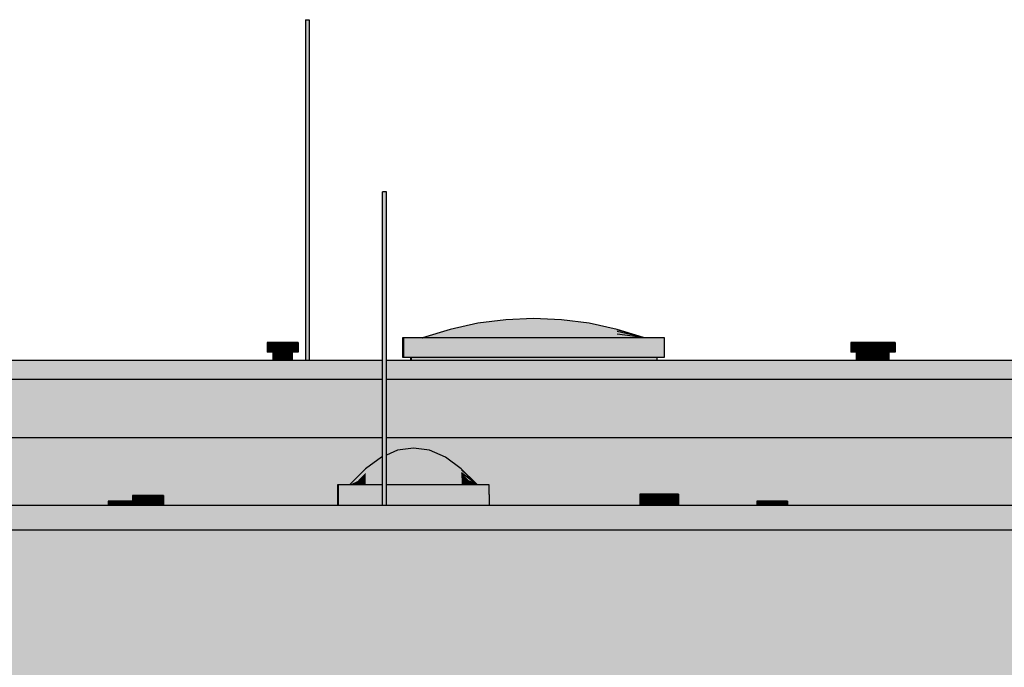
# Model space of a CAD drawing. Header units: metres. Extents: x 0 to 0.84, y 0 to 0.297.
# Tile 14 of 50: x 0.285 to 0.336, y 0.106 to 0.14. Entities that reach past the tile are written whole.
import ezdxf

# ---------------------------------------------------------------- set-up
doc = ezdxf.new("R2010")
doc.units = ezdxf.units.M
doc.header["$XCLIPFRAME"] = 2
doc.layers.add('Standard', color=7, linetype='Continuous', lineweight=25)
picture_1 = doc.add_image_def('image7.png', size_in_pixel=(413, 50))

msp = doc.modelspace()

# ---------------------------------------------------------------- hatches: boundary and pattern name
at = {"layer": 'Standard', "linetype": 'Continuous', "lineweight": 25, "true_color": 0xaaaaaa, "transparency": 33554687}
for points in [[(0.299654, 0.139889), (0.29964, 0.139889), (0.29964, 0.122299), (0.299654, 0.122299)], [(0.303648, 0.130989), (0.303635, 0.130989), (0.303635, 0.114799), (0.303648, 0.114799)], [(0.297671, 0.123199), (0.297671, 0.122699), (0.297779, 0.122699), (0.297779, 0.123199)], [(0.327828, 0.123199), (0.327828, 0.122699), (0.327937, 0.122699), (0.327937, 0.123199)], [(0.298039, 0.122699), (0.297971, 0.122699), (0.297971, 0.122299), (0.298039, 0.122299)], [(0.328196, 0.122699), (0.328128, 0.122699), (0.328128, 0.122299), (0.328196, 0.122299)], [(0.290698, 0.115299), (0.290698, 0.114799), (0.290807, 0.114799), (0.290807, 0.115299)], [(0.316925, 0.115374), (0.316925, 0.114799), (0.317061, 0.114799), (0.317061, 0.115374)], [(0.289444, 0.114999), (0.289444, 0.114799), (0.289552, 0.114799), (0.289552, 0.114999)], [(0.322969, 0.114999), (0.322969, 0.114799), (0.323077, 0.114799), (0.323077, 0.114999)]]:
    msp.add_hatch(color=253, dxfattribs=at).paths.add_polyline_path(points)
at = {"layer": 'Standard', "linetype": 'Continuous', "lineweight": 25, "transparency": 33554687}
for color, points in [(253, [(0.29969, 0.139889), (0.299654, 0.139889), (0.299654, 0.122299), (0.29969, 0.122299)]), (253, [(0.303685, 0.130989), (0.303648, 0.130989), (0.303648, 0.114799), (0.303685, 0.114799)]), (253, [(0.297779, 0.123199), (0.297779, 0.122699), (0.298073, 0.122699), (0.298073, 0.123199)]), (253, [(0.327937, 0.123199), (0.327937, 0.122699), (0.32823, 0.122699), (0.32823, 0.123199)]), (253, [(0.298222, 0.122699), (0.298039, 0.122699), (0.298039, 0.122299), (0.298222, 0.122299)]), (7, [(0.298222, 0.122699), (0.298039, 0.122699), (0.298039, 0.122322), (0.298197, 0.122423), (0.298222, 0.122441)]), (7, [(0.298473, 0.122699), (0.298222, 0.122699), (0.298222, 0.122441), (0.298473, 0.122521)]), (7, [(0.298722, 0.122699), (0.298473, 0.122699), (0.298473, 0.122521), (0.298695, 0.122521), (0.298722, 0.122529)]), (7, [(0.298905, 0.122699), (0.298722, 0.122699), (0.298722, 0.122529), (0.298905, 0.122529)]), (7, [(0.298971, 0.122699), (0.298905, 0.122699), (0.298905, 0.122529), (0.298947, 0.122481), (0.298971, 0.122481)]), (253, [(0.328379, 0.122699), (0.328196, 0.122699), (0.328196, 0.122299), (0.328379, 0.122299)]), (7, [(0.328379, 0.122699), (0.328196, 0.122699), (0.328196, 0.122322), (0.328354, 0.122423), (0.328379, 0.122441)]), (7, [(0.32863, 0.122699), (0.328379, 0.122699), (0.328379, 0.122441), (0.32863, 0.122521)]), (7, [(0.328879, 0.122699), (0.32863, 0.122699), (0.32863, 0.122521), (0.328852, 0.122521), (0.328879, 0.122529)]), (7, [(0.329062, 0.122699), (0.328879, 0.122699), (0.328879, 0.122529), (0.329062, 0.122529)]), (7, [(0.329128, 0.122699), (0.329062, 0.122699), (0.329062, 0.122529), (0.329104, 0.122481), (0.329128, 0.122481)]), (7, [(0.329323, 0.122699), (0.329128, 0.122699), (0.329128, 0.122459), (0.329323, 0.122521)]), (7, [(0.329573, 0.122699), (0.329323, 0.122699), (0.329323, 0.122521), (0.329546, 0.122521), (0.329573, 0.122529)]), (7, [(0.329756, 0.122699), (0.329573, 0.122699), (0.329573, 0.122529), (0.329756, 0.122529)]), (7, [(0.329822, 0.122699), (0.329756, 0.122699), (0.329756, 0.122529), (0.329798, 0.122481), (0.329822, 0.122481)]), (7, [(0.301919, 0.115852), (0.301924, 0.115857), (0.301918, 0.115852)]), (253, [(0.290807, 0.115299), (0.290807, 0.114799), (0.2911, 0.114799), (0.2911, 0.115299)]), (253, [(0.317061, 0.115374), (0.317061, 0.114799), (0.317428, 0.114799), (0.317428, 0.115374)]), (253, [(0.289552, 0.114999), (0.289552, 0.114799), (0.289846, 0.114799), (0.289846, 0.114999)]), (253, [(0.323077, 0.114999), (0.323077, 0.114799), (0.323371, 0.114799), (0.323371, 0.114999)]), (7, [(0.242263, 0.113799), (0.242263, 0.105599), (0.39731, 0.105599), (0.39731, 0.111399), (0.397277, 0.111399), (0.39727, 0.111399), (0.39727, 0.111399), (0.39727, 0.113499), (0.242363, 0.113499), (0.242363, 0.113799)])]:
    msp.add_hatch(color=color, dxfattribs=at).paths.add_polyline_path(points)
at = {"layer": 'Standard', "linetype": 'Continuous', "lineweight": 25, "true_color": 0xbababa, "transparency": 33554687}
for points in [[(0.29974, 0.139889), (0.29969, 0.139889), (0.29969, 0.122299), (0.29974, 0.122299)], [(0.303735, 0.130989), (0.303685, 0.130989), (0.303685, 0.114799), (0.303735, 0.114799)], [(0.298073, 0.123199), (0.298073, 0.122699), (0.298474, 0.122699), (0.298474, 0.123199)], [(0.32823, 0.123199), (0.32823, 0.122699), (0.328631, 0.122699), (0.328631, 0.123199)], [(0.298473, 0.122699), (0.298222, 0.122699), (0.298222, 0.122299), (0.298473, 0.122299)], [(0.32863, 0.122699), (0.328379, 0.122699), (0.328379, 0.122299), (0.32863, 0.122299)], [(0.329323, 0.122699), (0.329128, 0.122699), (0.329128, 0.122299), (0.329323, 0.122299)], [(0.2911, 0.115299), (0.2911, 0.114799), (0.291501, 0.114799), (0.291501, 0.115299)], [(0.317428, 0.115374), (0.317428, 0.114799), (0.317929, 0.114799), (0.317929, 0.115374)], [(0.289846, 0.114999), (0.289846, 0.114799), (0.290247, 0.114799), (0.290247, 0.114999)], [(0.323371, 0.114999), (0.323371, 0.114799), (0.323772, 0.114799), (0.323772, 0.114999)]]:
    msp.add_hatch(color=9, dxfattribs=at).paths.add_polyline_path(points)
at = {"layer": 'Standard', "linetype": 'Continuous', "lineweight": 25, "true_color": 0xc2c2c2, "transparency": 33554687}
for points in [[(0.29979, 0.139889), (0.29974, 0.139889), (0.29974, 0.122299), (0.29979, 0.122299)], [(0.303785, 0.130989), (0.303735, 0.130989), (0.303735, 0.114799), (0.303785, 0.114799)], [(0.298474, 0.123199), (0.298474, 0.122699), (0.298873, 0.122699), (0.298873, 0.123199)], [(0.328631, 0.123199), (0.328631, 0.122699), (0.32903, 0.122699), (0.32903, 0.123199)], [(0.329724, 0.122699), (0.329724, 0.123199), (0.329428, 0.123199), (0.329428, 0.122699)], [(0.298722, 0.122699), (0.298473, 0.122699), (0.298473, 0.122299), (0.298722, 0.122299)], [(0.328879, 0.122699), (0.32863, 0.122699), (0.32863, 0.122299), (0.328879, 0.122299)], [(0.329573, 0.122699), (0.329323, 0.122699), (0.329323, 0.122299), (0.329573, 0.122299)], [(0.291501, 0.115299), (0.291501, 0.114799), (0.2919, 0.114799), (0.2919, 0.115299)], [(0.317929, 0.115374), (0.317929, 0.114799), (0.318428, 0.114799), (0.318428, 0.115374)], [(0.290247, 0.114999), (0.290247, 0.114799), (0.290646, 0.114799), (0.290646, 0.114999)], [(0.323772, 0.114999), (0.323772, 0.114799), (0.324171, 0.114799), (0.324171, 0.114999)]]:
    msp.add_hatch(color=9, dxfattribs=at).paths.add_polyline_path(points)
at = {"layer": 'Standard', "linetype": 'Continuous', "lineweight": 25, "true_color": 0xc3c3c3, "transparency": 33554687}
for points in [[(0.299827, 0.139889), (0.29979, 0.139889), (0.29979, 0.122299), (0.299827, 0.122299)], [(0.303821, 0.130989), (0.303785, 0.130989), (0.303785, 0.114799), (0.303821, 0.114799)], [(0.298873, 0.123199), (0.298873, 0.122699), (0.299165, 0.122699), (0.299165, 0.123199)], [(0.32903, 0.123199), (0.32903, 0.122699), (0.329322, 0.122699), (0.329322, 0.123199)], [(0.329724, 0.123199), (0.329724, 0.122699), (0.330016, 0.122699), (0.330016, 0.123199)], [(0.298905, 0.122699), (0.298722, 0.122699), (0.298722, 0.122299), (0.298905, 0.122299)], [(0.329062, 0.122699), (0.328879, 0.122699), (0.328879, 0.122299), (0.329062, 0.122299)], [(0.329756, 0.122699), (0.329573, 0.122699), (0.329573, 0.122299), (0.329756, 0.122299)], [(0.2919, 0.115299), (0.2919, 0.114799), (0.292192, 0.114799), (0.292192, 0.115299)], [(0.318428, 0.115374), (0.318428, 0.114799), (0.318793, 0.114799), (0.318793, 0.115374)], [(0.290646, 0.114999), (0.290646, 0.114799), (0.290698, 0.114799), (0.290698, 0.114999)], [(0.324171, 0.114999), (0.324171, 0.114799), (0.324463, 0.114799), (0.324463, 0.114999)]]:
    msp.add_hatch(color=9, dxfattribs=at).paths.add_polyline_path(points)
at = {"layer": 'Standard', "linetype": 'Continuous', "lineweight": 25, "true_color": 0xbdbdbd, "transparency": 33554687}
for points in [[(0.29984, 0.139889), (0.299827, 0.139889), (0.299827, 0.122299), (0.29984, 0.122299)], [(0.303835, 0.130989), (0.303821, 0.130989), (0.303821, 0.114799), (0.303835, 0.114799)], [(0.299165, 0.123199), (0.299165, 0.122699), (0.299271, 0.122699), (0.299271, 0.123199)], [(0.329322, 0.123199), (0.329322, 0.122699), (0.329428, 0.122699), (0.329428, 0.123199)], [(0.330016, 0.123199), (0.330016, 0.122699), (0.330122, 0.122699), (0.330122, 0.123199)], [(0.298971, 0.122699), (0.298905, 0.122699), (0.298905, 0.122299), (0.298971, 0.122299)], [(0.329128, 0.122699), (0.329062, 0.122699), (0.329062, 0.122299), (0.329128, 0.122299)], [(0.329822, 0.122699), (0.329756, 0.122699), (0.329756, 0.122299), (0.329822, 0.122299)], [(0.292192, 0.115299), (0.292192, 0.114799), (0.292298, 0.114799), (0.292298, 0.115299)], [(0.318793, 0.115374), (0.318793, 0.114799), (0.318925, 0.114799), (0.318925, 0.115374)], [(0.324463, 0.114999), (0.324463, 0.114799), (0.324569, 0.114799), (0.324569, 0.114999)]]:
    msp.add_hatch(color=9, dxfattribs=at).paths.add_polyline_path(points)
at = {"layer": 'Standard', "linetype": 'Continuous', "lineweight": 25, "true_color": 0xc9dee7, "transparency": 33554687}
for points in [[(0.308562, 0.124198), (0.307124, 0.123885), (0.308566, 0.124151)], [(0.307128, 0.123858), (0.308566, 0.124151), (0.307124, 0.123885)], [(0.305675, 0.123448), (0.305679, 0.123448), (0.305684, 0.123449)], [(0.305699, 0.123448), (0.307137, 0.123639), (0.305695, 0.123448)]]:
    msp.add_hatch(color=254, dxfattribs=at).paths.add_polyline_path(points)
at = {"layer": 'Standard', "linetype": 'Continuous', "lineweight": 25, "true_color": 0xcbe0e9, "transparency": 33554687}
for points in [[(0.309999, 0.124385), (0.308562, 0.124198), (0.310003, 0.124327)], [(0.308566, 0.124151), (0.310003, 0.124327), (0.308562, 0.124198)], [(0.308566, 0.124151), (0.307128, 0.123858), (0.30857, 0.12401)], [(0.307132, 0.123776), (0.30857, 0.12401), (0.307128, 0.123858)], [(0.302757, 0.116216), (0.302754, 0.116476), (0.302344, 0.116047)]]:
    msp.add_hatch(color=254, dxfattribs=at).paths.add_polyline_path(points)
at = {"layer": 'Standard', "linetype": 'Continuous', "lineweight": 25, "true_color": 0xcde2eb, "transparency": 33554687}
for points in [[(0.310003, 0.124327), (0.308566, 0.124151), (0.310008, 0.124151)], [(0.30857, 0.12401), (0.307132, 0.123776), (0.308574, 0.123776)], [(0.307137, 0.123639), (0.308574, 0.123776), (0.307132, 0.123776)], [(0.30857, 0.12401), (0.310008, 0.124151), (0.308566, 0.124151)], [(0.307137, 0.123639), (0.305699, 0.123448), (0.307141, 0.123448)], [(0.305224, 0.117752), (0.304399, 0.117633), (0.305227, 0.117633)], [(0.304402, 0.117522), (0.305227, 0.117633), (0.304399, 0.117633)], [(0.302346, 0.115956), (0.302758, 0.116047), (0.302344, 0.116047)], [(0.302757, 0.116216), (0.303582, 0.116476), (0.302754, 0.116476)], [(0.302346, 0.115956), (0.301933, 0.115852), (0.302347, 0.115852)]]:
    msp.add_hatch(color=254, dxfattribs=at).paths.add_polyline_path(points)
at = {"layer": 'Standard', "linetype": 'Continuous', "lineweight": 25, "true_color": 0xcce1ea, "transparency": 33554687}
for points in [[(0.311437, 0.124448), (0.309999, 0.124385), (0.311441, 0.124385)], [(0.310003, 0.124327), (0.311441, 0.124385), (0.309999, 0.124385)], [(0.303579, 0.116921), (0.302754, 0.116476), (0.303582, 0.116476)], [(0.302757, 0.116216), (0.302344, 0.116047), (0.302758, 0.116047)]]:
    msp.add_hatch(color=254, dxfattribs=at).paths.add_polyline_path(points)
at = {"layer": 'Standard', "linetype": 'Continuous', "lineweight": 25, "true_color": 0xcee4ed, "transparency": 33554687}
for points in [[(0.311441, 0.124385), (0.310003, 0.124327), (0.311445, 0.124198)], [(0.310008, 0.124151), (0.311445, 0.124198), (0.310003, 0.124327)], [(0.312874, 0.124385), (0.312878, 0.124327), (0.314312, 0.124198)], [(0.314316, 0.124151), (0.314312, 0.124198), (0.312878, 0.124327)], [(0.310008, 0.124151), (0.30857, 0.12401), (0.310011, 0.123858)], [(0.308574, 0.123776), (0.310011, 0.123858), (0.30857, 0.12401)], [(0.307141, 0.123448), (0.308578, 0.123448), (0.307137, 0.123639)], [(0.315766, 0.123448), (0.315761, 0.123639), (0.314328, 0.123448)], [(0.302757, 0.116216), (0.302758, 0.116047), (0.303582, 0.116476)]]:
    msp.add_hatch(color=254, dxfattribs=at).paths.add_polyline_path(points)
at = {"layer": 'Standard', "linetype": 'Continuous', "lineweight": 25, "true_color": 0xd0e6ef, "transparency": 33554687}
for points in [[(0.311445, 0.124198), (0.310008, 0.124151), (0.311449, 0.123885)], [(0.312878, 0.124327), (0.312882, 0.124151), (0.314316, 0.124151)], [(0.314312, 0.124198), (0.314316, 0.124151), (0.315749, 0.123885)], [(0.310011, 0.123858), (0.311449, 0.123885), (0.310008, 0.124151)], [(0.31432, 0.12401), (0.314316, 0.124151), (0.312882, 0.124151)], [(0.314324, 0.123776), (0.31432, 0.12401), (0.312887, 0.123858)], [(0.315757, 0.123776), (0.315753, 0.123858), (0.31432, 0.12401)], [(0.315749, 0.123885), (0.315753, 0.123858), (0.317126, 0.123466)]]:
    msp.add_hatch(color=254, dxfattribs=at).paths.add_polyline_path(points)
at = {"layer": 'Standard', "linetype": 'Continuous', "lineweight": 25, "true_color": 0xcde3ec, "transparency": 33554687}
for points in [[(0.311437, 0.124448), (0.311441, 0.124385), (0.312874, 0.124385)], [(0.312878, 0.124327), (0.312874, 0.124385), (0.311441, 0.124385)]]:
    msp.add_hatch(color=254, dxfattribs=at).paths.add_polyline_path(points)
at = {"layer": 'Standard', "linetype": 'Continuous', "lineweight": 25, "true_color": 0xcfe5ee, "transparency": 33554687}
for points in [[(0.311441, 0.124385), (0.311445, 0.124198), (0.312878, 0.124327)], [(0.312882, 0.124151), (0.312878, 0.124327), (0.311445, 0.124198)], [(0.308574, 0.123776), (0.307137, 0.123639), (0.308578, 0.123448)], [(0.315753, 0.123858), (0.315749, 0.123885), (0.314316, 0.124151)], [(0.315761, 0.123639), (0.315757, 0.123776), (0.314324, 0.123776)]]:
    msp.add_hatch(color=254, dxfattribs=at).paths.add_polyline_path(points)
at = {"layer": 'Standard', "linetype": 'Continuous', "lineweight": 25, "true_color": 0xd1e7f0, "transparency": 33554687}
for points in [[(0.311445, 0.124198), (0.311449, 0.123885), (0.312882, 0.124151)], [(0.310011, 0.123858), (0.308574, 0.123776), (0.310016, 0.123448)], [(0.308578, 0.123448), (0.310016, 0.123448), (0.308574, 0.123776)], [(0.312887, 0.123858), (0.312882, 0.124151), (0.311449, 0.123885)], [(0.314328, 0.123448), (0.314324, 0.123776), (0.312891, 0.123448)], [(0.314316, 0.124151), (0.31432, 0.12401), (0.315753, 0.123858)], [(0.315753, 0.123858), (0.315757, 0.123776), (0.317175, 0.123452)], [(0.315761, 0.123639), (0.315766, 0.123448), (0.317199, 0.123448)], [(0.305224, 0.117752), (0.305227, 0.117633), (0.30605, 0.117633)], [(0.306053, 0.117522), (0.30605, 0.117633), (0.305227, 0.117633)], [(0.302758, 0.116047), (0.302346, 0.115956), (0.30276, 0.115852)], [(0.302347, 0.115852), (0.30276, 0.115852), (0.302346, 0.115956)], [(0.308126, 0.115852), (0.308125, 0.115956), (0.307713, 0.115852)]]:
    msp.add_hatch(color=254, dxfattribs=at).paths.add_polyline_path(points)
at = {"layer": 'Standard', "linetype": 'Continuous', "lineweight": 25, "true_color": 0xc6dbe4, "transparency": 33554687}
for points in [[(0.307124, 0.123885), (0.305687, 0.123448), (0.307128, 0.123858)], [(0.305691, 0.123448), (0.307128, 0.123858), (0.305687, 0.123448)], [(0.305683, 0.123448), (0.305687, 0.123448), (0.305747, 0.123466)]]:
    msp.add_hatch(color=254, dxfattribs=at).paths.add_polyline_path(points)
at = {"layer": 'Standard', "linetype": 'Continuous', "lineweight": 25, "true_color": 0xc8dde6, "transparency": 33554687}
msp.add_hatch(color=254, dxfattribs=at).paths.add_polyline_path([(0.307128, 0.123858), (0.305691, 0.123448), (0.307132, 0.123776)])
at = {"layer": 'Standard', "linetype": 'Continuous', "lineweight": 25, "true_color": 0xc7dce5, "transparency": 33554687}
for points in [[(0.305695, 0.123448), (0.307132, 0.123776), (0.305691, 0.123448)], [(0.305679, 0.123448), (0.305683, 0.123448), (0.305699, 0.123452)], [(0.302344, 0.116047), (0.301931, 0.115852), (0.302346, 0.115956)], [(0.301911, 0.115852), (0.301913, 0.115852), (0.301915, 0.115853)], [(0.301933, 0.115852), (0.302346, 0.115956), (0.301931, 0.115852)]]:
    msp.add_hatch(color=254, dxfattribs=at).paths.add_polyline_path(points)
at = {"layer": 'Standard', "linetype": 'Continuous', "lineweight": 25, "true_color": 0xcadfe8, "transparency": 33554687}
msp.add_hatch(color=254, dxfattribs=at).paths.add_polyline_path([(0.307132, 0.123776), (0.305695, 0.123448), (0.307137, 0.123639)])
at = {"layer": 'Standard', "linetype": 'Continuous', "lineweight": 25, "true_color": 0xd2e8f1, "transparency": 33554687}
for points in [[(0.311449, 0.123885), (0.310011, 0.123858), (0.311453, 0.123448)], [(0.310016, 0.123448), (0.311453, 0.123448), (0.310011, 0.123858)], [(0.312891, 0.123448), (0.312887, 0.123858), (0.311453, 0.123448)], [(0.312882, 0.124151), (0.312887, 0.123858), (0.31432, 0.12401)], [(0.31432, 0.12401), (0.314324, 0.123776), (0.315757, 0.123776)], [(0.314324, 0.123776), (0.314328, 0.123448), (0.315761, 0.123639)], [(0.315757, 0.123776), (0.315761, 0.123639), (0.317189, 0.123449)], [(0.305227, 0.117633), (0.304402, 0.117522), (0.30523, 0.117277)], [(0.304405, 0.117188), (0.30523, 0.117277), (0.304402, 0.117522)]]:
    msp.add_hatch(color=254, dxfattribs=at).paths.add_polyline_path(points)
at = {"layer": 'Standard', "linetype": 'Continuous', "lineweight": 25, "true_color": 0xd3e9f2, "transparency": 33554687}
for points in [[(0.311449, 0.123885), (0.311453, 0.123448), (0.312887, 0.123858)], [(0.312887, 0.123858), (0.312891, 0.123448), (0.314324, 0.123776)], [(0.306879, 0.117188), (0.306875, 0.117277), (0.306053, 0.117522)]]:
    msp.add_hatch(color=254, dxfattribs=at).paths.add_polyline_path(points)
at = {"layer": 'Standard', "linetype": 'Continuous', "lineweight": 25, "true_color": 0xd8d8d8, "transparency": 33554687}
for points in [[(0.304706, 0.123448), (0.304668, 0.123448), (0.304668, 0.122448), (0.304706, 0.122448)], [(0.305105, 0.122448), (0.305069, 0.122448), (0.305069, 0.122299), (0.305105, 0.122299)], [(0.317805, 0.122448), (0.305105, 0.122448), (0.305105, 0.122299), (0.317805, 0.122299)], [(0.301337, 0.115852), (0.301307, 0.115852), (0.301307, 0.115352), (0.301337, 0.115352)], [(0.301337, 0.115352), (0.301307, 0.115352), (0.301307, 0.114799), (0.301337, 0.114799)]]:
    msp.add_hatch(color=254, dxfattribs=at).paths.add_polyline_path(points)
at = {"layer": 'Standard', "linetype": 'Continuous', "lineweight": 25, "true_color": 0xf3f3f3, "transparency": 33554687}
msp.add_hatch(color=7, dxfattribs=at).paths.add_polyline_path([(0.318206, 0.123448), (0.304706, 0.123448), (0.304706, 0.122448), (0.318206, 0.122448)])
at = {"layer": 'Standard', "linetype": 'Continuous', "lineweight": 25, "true_color": 0xd1d1d1, "transparency": 33554687}
h = msp.add_hatch(color=254, dxfattribs=at)
h.paths.add_polyline_path([(0.241564, 0.122299), (0.241564, 0.120999), (0.241865, 0.120999), (0.241865, 0.121299), (0.241965, 0.121299), (0.303635, 0.121299), (0.303635, 0.122299)])
h.paths.add_polyline_path([(0.348376, 0.121299), (0.348376, 0.122299), (0.303835, 0.122299), (0.303835, 0.121299)])
h.paths.add_polyline_path([(0.39501, 0.121299), (0.395015, 0.122299), (0.348576, 0.122299), (0.348576, 0.121299)])
at = {"layer": 'Standard', "linetype": 'Continuous', "lineweight": 25, "true_color": 0xf3f3f3, "transparency": 33554687}
h = msp.add_hatch(color=7, dxfattribs=at)
h.paths.add_polyline_path([(0.241965, 0.121299), (0.241965, 0.118299), (0.303635, 0.118299), (0.303635, 0.121299)])
h.paths.add_polyline_path([(0.348376, 0.118299), (0.348376, 0.121299), (0.303835, 0.121299), (0.303835, 0.118299)])
h.paths.add_polyline_path([(0.394998, 0.118299), (0.394998, 0.118575), (0.39501, 0.121299), (0.348576, 0.121299), (0.348576, 0.118299)])
h = msp.add_hatch(color=7, dxfattribs=at)
h.paths.add_polyline_path([(0.395183, 0.116848), (0.394998, 0.116848), (0.394998, 0.117999), (0.394998, 0.118299), (0.348576, 0.118299), (0.348576, 0.115616), (0.348586, 0.115616), (0.348592, 0.115618), (0.348602, 0.115623), (0.348634, 0.115644), (0.349549, 0.116272), (0.350505, 0.116741), (0.35146, 0.117022), (0.352416, 0.117116), (0.353371, 0.117022), (0.354326, 0.116741), (0.355282, 0.116272), (0.356197, 0.115644), (0.356222, 0.115628), (0.35688, 0.116208), (0.357823, 0.116802), (0.358766, 0.117158), (0.359709, 0.117277), (0.360652, 0.117158), (0.361595, 0.116802), (0.362538, 0.116208), (0.363441, 0.115412), (0.363473, 0.115385), (0.363482, 0.11538), (0.363487, 0.115377), (0.36349, 0.115377), (0.364093, 0.115377), (0.364093, 0.114877), (0.364093, 0.114799), (0.379905, 0.114799), (0.379905, 0.114999), (0.380014, 0.114999), (0.380308, 0.114999), (0.380708, 0.114999), (0.381108, 0.114999), (0.3814, 0.114999), (0.381505, 0.114999), (0.381505, 0.114799), (0.381552, 0.114799), (0.381552, 0.115374), (0.381688, 0.115374), (0.382055, 0.115374), (0.382556, 0.115374), (0.383055, 0.115374), (0.38342, 0.115374), (0.383552, 0.115374), (0.383552, 0.114999), (0.383672, 0.114999), (0.384072, 0.114999), (0.384472, 0.114999), (0.384763, 0.114999), (0.384869, 0.114999), (0.384869, 0.114799), (0.39727, 0.114799), (0.39727, 0.116099), (0.39727, 0.116848)])
h.paths.add_polyline_path([(0.241965, 0.118299), (0.241965, 0.114551), (0.242163, 0.114551), (0.242163, 0.114799), (0.242363, 0.114799), (0.242463, 0.114799), (0.289444, 0.114799), (0.289444, 0.114999), (0.289552, 0.114999), (0.289846, 0.114999), (0.290247, 0.114999), (0.290646, 0.114999), (0.290698, 0.114999), (0.290698, 0.115299), (0.290807, 0.115299), (0.2911, 0.115299), (0.291501, 0.115299), (0.2919, 0.115299), (0.292192, 0.115299), (0.292298, 0.115299), (0.292298, 0.114799), (0.301307, 0.114799), (0.301307, 0.115352), (0.301307, 0.115852), (0.301337, 0.115852), (0.301911, 0.115852), (0.301915, 0.115853), (0.301921, 0.115856), (0.301931, 0.115864), (0.301968, 0.115899), (0.302748, 0.116683), (0.303573, 0.117277), (0.303635, 0.117304), (0.303635, 0.118299)])
h.paths.add_polyline_path([(0.304399, 0.117633), (0.305224, 0.117752), (0.30605, 0.117633), (0.306875, 0.117277), (0.307701, 0.116683), (0.30848, 0.115899), (0.308517, 0.115864), (0.308528, 0.115856), (0.308534, 0.115853), (0.308537, 0.115852), (0.309141, 0.115852), (0.309141, 0.115352), (0.309141, 0.114799), (0.316925, 0.114799), (0.316925, 0.115374), (0.317061, 0.115374), (0.317428, 0.115374), (0.317929, 0.115374), (0.318428, 0.115374), (0.318793, 0.115374), (0.318925, 0.115374), (0.318925, 0.114799), (0.322969, 0.114799), (0.322969, 0.114999), (0.323077, 0.114999), (0.323371, 0.114999), (0.323772, 0.114999), (0.324171, 0.114999), (0.324463, 0.114999), (0.324569, 0.114999), (0.324569, 0.114799), (0.345986, 0.114799), (0.345986, 0.115374), (0.346122, 0.115374), (0.346489, 0.115374), (0.34699, 0.115374), (0.347489, 0.115374), (0.347854, 0.115374), (0.347981, 0.115374), (0.347981, 0.115616), (0.348006, 0.115616), (0.348376, 0.115616), (0.348376, 0.118299), (0.303835, 0.118299), (0.303835, 0.11739)])
at = {"layer": 'Standard', "linetype": 'Continuous', "lineweight": 25, "transparency": 33554687}
h = msp.add_hatch(color=7, dxfattribs=at)
h.paths.add_polyline_path([(0.394998, 0.118299), (0.348576, 0.118299), (0.348576, 0.118128), (0.394998, 0.118087)])
h.paths.add_polyline_path([(0.241965, 0.118299), (0.241965, 0.118224), (0.303635, 0.118168), (0.303635, 0.118299)])
h.paths.add_polyline_path([(0.348376, 0.118299), (0.303835, 0.118299), (0.303835, 0.118168), (0.348376, 0.118128)])
at = {"layer": 'Standard', "linetype": 'Continuous', "lineweight": 25, "true_color": 0xc6dbe4, "transparency": 33554687}
h = msp.add_hatch(color=254, dxfattribs=at)
h.paths.add_polyline_path([(0.304399, 0.117633), (0.303835, 0.11739), (0.303835, 0.117354), (0.304402, 0.117522)])
h.paths.add_polyline_path([(0.303573, 0.117277), (0.303635, 0.117295), (0.303635, 0.117304)])
at = {"layer": 'Standard', "linetype": 'Continuous', "lineweight": 25, "true_color": 0xd5ebf5, "transparency": 33554687}
for points in [[(0.305227, 0.117633), (0.30523, 0.117277), (0.306053, 0.117522)], [(0.30523, 0.117277), (0.304405, 0.117188), (0.305234, 0.116683)], [(0.304408, 0.116631), (0.305234, 0.116683), (0.304405, 0.117188)], [(0.306056, 0.117188), (0.306053, 0.117522), (0.30523, 0.117277)], [(0.307707, 0.116476), (0.307704, 0.116631), (0.306882, 0.116921)], [(0.307704, 0.116631), (0.307707, 0.116476), (0.308517, 0.115864)], [(0.307707, 0.116476), (0.308123, 0.116047), (0.308528, 0.115856)], [(0.308123, 0.116047), (0.308125, 0.115956), (0.308534, 0.115853)]]:
    msp.add_hatch(color=254, dxfattribs=at).paths.add_polyline_path(points)
at = {"layer": 'Standard', "linetype": 'Continuous', "lineweight": 25, "true_color": 0xd4eaf3, "transparency": 33554687}
for points in [[(0.30605, 0.117633), (0.306053, 0.117522), (0.306875, 0.117277)], [(0.307704, 0.116631), (0.307701, 0.116683), (0.306879, 0.117188)], [(0.307701, 0.116683), (0.307704, 0.116631), (0.30848, 0.115899)], [(0.308125, 0.115956), (0.308123, 0.116047), (0.307712, 0.116047)]]:
    msp.add_hatch(color=254, dxfattribs=at).paths.add_polyline_path(points)
at = {"layer": 'Standard', "linetype": 'Continuous', "lineweight": 25, "true_color": 0xc1d5de, "transparency": 33554687}
for points in [[(0.303573, 0.117277), (0.302748, 0.116683), (0.303576, 0.117188)], [(0.302751, 0.116631), (0.303576, 0.117188), (0.302748, 0.116683)], [(0.301928, 0.115852), (0.302344, 0.116047), (0.302754, 0.116476)]]:
    msp.add_hatch(color=254, dxfattribs=at).paths.add_polyline_path(points)
at = {"layer": 'Standard', "linetype": 'Continuous', "lineweight": 25, "true_color": 0xc6dae3, "transparency": 33554687}
for points in [[(0.303576, 0.117188), (0.302751, 0.116631), (0.303579, 0.116921)], [(0.302754, 0.116476), (0.303579, 0.116921), (0.302751, 0.116631)]]:
    msp.add_hatch(color=254, dxfattribs=at).paths.add_polyline_path(points)
at = {"layer": 'Standard', "linetype": 'Continuous', "lineweight": 25, "true_color": 0xc6dbe4, "transparency": 33554687}
h = msp.add_hatch(color=254, dxfattribs=at)
h.paths.add_polyline_path([(0.303576, 0.117188), (0.303635, 0.117212), (0.303635, 0.117295), (0.303573, 0.117277)])
h.paths.add_polyline_path([(0.304402, 0.117522), (0.303835, 0.117354), (0.303835, 0.117293)])
at = {"layer": 'Standard', "linetype": 'Continuous', "lineweight": 25, "true_color": 0xcce1ea, "transparency": 33554687}
h = msp.add_hatch(color=254, dxfattribs=at)
h.paths.add_polyline_path([(0.304402, 0.117522), (0.303835, 0.117293), (0.303835, 0.117188), (0.304405, 0.117188)])
h.paths.add_polyline_path([(0.303576, 0.117188), (0.303635, 0.117188), (0.303635, 0.117212)])
at = {"layer": 'Standard', "linetype": 'Continuous', "lineweight": 25, "true_color": 0xcde2eb, "transparency": 33554687}
h = msp.add_hatch(color=254, dxfattribs=at)
h.paths.add_polyline_path([(0.303579, 0.116921), (0.303635, 0.116939), (0.303635, 0.117188), (0.303576, 0.117188)])
h.paths.add_polyline_path([(0.304405, 0.117188), (0.303835, 0.117188), (0.303835, 0.117003)])
at = {"layer": 'Standard', "linetype": 'Continuous', "lineweight": 25, "true_color": 0xd1e7f0, "transparency": 33554687}
h = msp.add_hatch(color=254, dxfattribs=at)
h.paths.add_polyline_path([(0.304405, 0.117188), (0.303835, 0.117003), (0.303835, 0.116832), (0.304408, 0.116631)])
h.paths.add_polyline_path([(0.303579, 0.116921), (0.303635, 0.116901), (0.303635, 0.116939)])
at = {"layer": 'Standard', "linetype": 'Continuous', "lineweight": 25, "true_color": 0xd8eef8, "transparency": 33554687}
for points in [[(0.30523, 0.117277), (0.305234, 0.116683), (0.306056, 0.117188)], [(0.306053, 0.117522), (0.306056, 0.117188), (0.306879, 0.117188)], [(0.306879, 0.117188), (0.306882, 0.116921), (0.307704, 0.116631)], [(0.30771, 0.116216), (0.307712, 0.116047), (0.308123, 0.116047)]]:
    msp.add_hatch(color=254, dxfattribs=at).paths.add_polyline_path(points)
at = {"layer": 'Standard', "linetype": 'Continuous', "lineweight": 25, "true_color": 0xd7edf7, "transparency": 33554687}
for points in [[(0.306059, 0.116631), (0.306056, 0.117188), (0.305234, 0.116683)], [(0.305234, 0.116683), (0.304408, 0.116631), (0.305237, 0.115852)], [(0.304411, 0.115852), (0.305237, 0.115852), (0.304408, 0.116631)], [(0.306062, 0.115852), (0.306059, 0.116631), (0.305237, 0.115852)], [(0.306885, 0.116476), (0.306882, 0.116921), (0.306059, 0.116631)], [(0.306888, 0.115852), (0.306885, 0.116476), (0.306062, 0.115852)], [(0.30771, 0.116216), (0.306885, 0.116476), (0.307712, 0.116047)], [(0.30771, 0.116216), (0.308123, 0.116047), (0.307707, 0.116476)], [(0.307712, 0.116047), (0.307713, 0.115852), (0.308125, 0.115956)]]:
    msp.add_hatch(color=254, dxfattribs=at).paths.add_polyline_path(points)
at = {"layer": 'Standard', "linetype": 'Continuous', "lineweight": 25, "true_color": 0xdaf0fa, "transparency": 33554687}
for points in [[(0.306056, 0.117188), (0.306059, 0.116631), (0.306882, 0.116921)], [(0.306059, 0.116631), (0.306062, 0.115852), (0.306885, 0.116476)], [(0.306882, 0.116921), (0.306885, 0.116476), (0.307707, 0.116476)]]:
    msp.add_hatch(color=7, dxfattribs=at).paths.add_polyline_path(points)
at = {"layer": 'Standard', "linetype": 'Continuous', "lineweight": 25, "true_color": 0xd6ecf6, "transparency": 33554687}
for points in [[(0.306882, 0.116921), (0.306879, 0.117188), (0.306056, 0.117188)], [(0.30771, 0.116216), (0.307707, 0.116476), (0.306885, 0.116476)]]:
    msp.add_hatch(color=254, dxfattribs=at).paths.add_polyline_path(points)
at = {"layer": 'Standard', "linetype": 'Continuous', "lineweight": 25, "true_color": 0xd4ebf4, "transparency": 33554687}
for points in [[(0.306875, 0.117277), (0.306879, 0.117188), (0.307701, 0.116683)], [(0.303582, 0.116476), (0.302758, 0.116047), (0.303586, 0.115852)], [(0.30276, 0.115852), (0.303586, 0.115852), (0.302758, 0.116047)], [(0.307713, 0.115852), (0.307712, 0.116047), (0.306888, 0.115852)], [(0.308125, 0.115956), (0.308126, 0.115852), (0.308537, 0.115852)]]:
    msp.add_hatch(color=254, dxfattribs=at).paths.add_polyline_path(points)
at = {"layer": 'Standard', "linetype": 'Continuous', "lineweight": 25, "true_color": 0xbdd1d9, "transparency": 33554687}
msp.add_hatch(color=254, dxfattribs=at).paths.add_polyline_path([(0.302748, 0.116683), (0.301922, 0.115852), (0.302751, 0.116631)])
at = {"layer": 'Standard', "linetype": 'Continuous', "lineweight": 25, "true_color": 0xbcd0d8, "transparency": 33554687}
msp.add_hatch(color=254, dxfattribs=at).paths.add_polyline_path([(0.301925, 0.115852), (0.302751, 0.116631), (0.301922, 0.115852)])
at = {"layer": 'Standard', "linetype": 'Continuous', "lineweight": 25, "true_color": 0xc0d3dc, "transparency": 33554687}
msp.add_hatch(color=254, dxfattribs=at).paths.add_polyline_path([(0.302751, 0.116631), (0.301925, 0.115852), (0.302754, 0.116476)])
at = {"layer": 'Standard', "linetype": 'Continuous', "lineweight": 25, "true_color": 0xd2e8f1, "transparency": 33554687}
h = msp.add_hatch(color=254, dxfattribs=at)
h.paths.add_polyline_path([(0.303582, 0.116476), (0.303635, 0.116485), (0.303635, 0.116901), (0.303579, 0.116921)])
h.paths.add_polyline_path([(0.304408, 0.116631), (0.303835, 0.116832), (0.303835, 0.116523)])
at = {"layer": 'Standard', "linetype": 'Continuous', "lineweight": 25, "true_color": 0xd5ebf5, "transparency": 33554687}
h = msp.add_hatch(color=254, dxfattribs=at)
h.paths.add_polyline_path([(0.304408, 0.116631), (0.303835, 0.116523), (0.303835, 0.116286), (0.304411, 0.115852)])
h.paths.add_polyline_path([(0.303582, 0.116476), (0.303635, 0.116436), (0.303635, 0.116485)])
at = {"layer": 'Standard', "linetype": 'Continuous', "lineweight": 25, "true_color": 0xd9eff9, "transparency": 33554687}
for points in [[(0.305234, 0.116683), (0.305237, 0.115852), (0.306059, 0.116631)], [(0.306888, 0.115852), (0.307712, 0.116047), (0.306885, 0.116476)]]:
    msp.add_hatch(color=7, dxfattribs=at).paths.add_polyline_path(points)
at = {"layer": 'Standard', "linetype": 'Continuous', "lineweight": 25, "true_color": 0xbfd2db, "transparency": 33554687}
for points in [[(0.301928, 0.115852), (0.302754, 0.116476), (0.301925, 0.115852)], [(0.301916, 0.115852), (0.301919, 0.115852), (0.301931, 0.115864)]]:
    msp.add_hatch(color=254, dxfattribs=at).paths.add_polyline_path(points)
at = {"layer": 'Standard', "linetype": 'Continuous', "lineweight": 25, "true_color": 0xc3d7e0, "transparency": 33554687}
for points in [[(0.301931, 0.115852), (0.302344, 0.116047), (0.301928, 0.115852)], [(0.301913, 0.115852), (0.301916, 0.115852), (0.301921, 0.115856)]]:
    msp.add_hatch(color=254, dxfattribs=at).paths.add_polyline_path(points)
at = {"layer": 'Standard', "linetype": 'Continuous', "lineweight": 25, "true_color": 0xd7edf7, "transparency": 33554687}
h = msp.add_hatch(color=254, dxfattribs=at)
h.paths.add_polyline_path([(0.303586, 0.115852), (0.303635, 0.115852), (0.303635, 0.116436), (0.303582, 0.116476)])
h.paths.add_polyline_path([(0.304411, 0.115852), (0.303835, 0.116286), (0.303835, 0.115852)])
at = {"layer": 'Standard', "linetype": 'Continuous', "lineweight": 25, "true_color": 0xf3f3f3, "transparency": 33554687}
h = msp.add_hatch(color=7, dxfattribs=at)
h.paths.add_polyline_path([(0.309141, 0.115852), (0.303835, 0.115852), (0.303835, 0.115352), (0.309141, 0.115352)])
h.paths.add_polyline_path([(0.301337, 0.115852), (0.301337, 0.115352), (0.303635, 0.115352), (0.303635, 0.115852)])
at = {"layer": 'Standard', "linetype": 'Continuous', "lineweight": 25, "true_color": 0xbbcfd7, "transparency": 33554687}
msp.add_hatch(color=9, dxfattribs=at).paths.add_polyline_path([(0.301919, 0.115852), (0.301922, 0.115852), (0.301968, 0.115899)])
at = {"layer": 'Standard', "linetype": 'Continuous', "lineweight": 25, "true_color": 0xf3f3f3, "transparency": 33554687}
h = msp.add_hatch(color=7, dxfattribs=at)
h.paths.add_polyline_path([(0.309141, 0.115352), (0.303835, 0.115352), (0.303835, 0.114799), (0.309141, 0.114799)])
h.paths.add_polyline_path([(0.301337, 0.115352), (0.301337, 0.114799), (0.303635, 0.114799), (0.303635, 0.115352)])
at = {"layer": 'Standard', "linetype": 'Continuous', "lineweight": 25, "true_color": 0xd1d1d1, "transparency": 33554687}
msp.add_hatch(color=254, dxfattribs=at).paths.add_polyline_path([(0.242363, 0.114799), (0.242363, 0.113499), (0.39727, 0.113499), (0.39727, 0.114799)])
at = {"layer": 'Standard', "linetype": 'Continuous', "lineweight": 25, "transparency": 33554687}
h = msp.add_hatch(color=7, dxfattribs=at)
h.paths.add_polyline_path([(0.39731, 0.105599), (0.39731, 0.108952), (0.393962, 0.105599)])
h.paths.add_polyline_path([(0.39727, 0.113499), (0.242363, 0.113499), (0.242363, 0.113799), (0.242292, 0.113799), (0.242292, 0.113429), (0.39727, 0.113429)])

# ---------------------------------------------------------------- linework, layer by layer
at = {"layer": 'Standard', "color": 7, "linetype": 'Continuous', "lineweight": 25, "transparency": 33554687}
for p, q in [((0.29964, 0.139889), (0.29964, 0.122299)), ((0.29964, 0.139889), (0.299654, 0.139889)), ((0.299654, 0.139889), (0.29969, 0.139889)), ((0.29969, 0.139889), (0.29974, 0.139889)), ((0.29974, 0.139889), (0.29979, 0.139889)), ((0.29979, 0.139889), (0.299827, 0.139889)), ((0.299827, 0.139889), (0.29984, 0.139889)), ((0.29984, 0.139889), (0.29984, 0.122299)), ((0.303635, 0.114799), (0.303635, 0.130989)), ((0.303648, 0.130989), (0.303635, 0.130989)), ((0.303685, 0.130989), (0.303648, 0.130989)), ((0.303735, 0.130989), (0.303685, 0.130989)), ((0.303785, 0.130989), (0.303735, 0.130989)), ((0.303821, 0.130989), (0.303785, 0.130989)), ((0.303835, 0.130989), (0.303821, 0.130989)), ((0.303835, 0.114799), (0.303835, 0.130989)), ((0.308562, 0.124198), (0.307124, 0.123885)), ((0.309999, 0.124385), (0.308562, 0.124198)), ((0.311437, 0.124448), (0.309999, 0.124385)), ((0.312874, 0.124385), (0.311437, 0.124448)), ((0.314312, 0.124198), (0.312874, 0.124385)), ((0.315749, 0.123885), (0.314312, 0.124198)), ((0.307124, 0.123885), (0.305687, 0.123448)), ((0.317126, 0.123466), (0.315749, 0.123885)), ((0.317175, 0.123452), (0.315753, 0.123858)), ((0.317189, 0.123449), (0.315757, 0.123776)), ((0.297671, 0.123199), (0.297671, 0.122699)), ((0.297779, 0.123199), (0.297671, 0.123199)), ((0.298073, 0.123199), (0.297779, 0.123199)), ((0.298474, 0.123199), (0.298073, 0.123199)), ((0.298873, 0.123199), (0.298474, 0.123199)), ((0.299165, 0.123199), (0.298873, 0.123199)), ((0.299271, 0.123199), (0.299165, 0.123199)), ((0.299271, 0.123199), (0.299271, 0.122699)), ((0.304668, 0.123448), (0.304668, 0.122448)), ((0.304706, 0.123448), (0.304668, 0.123448)), ((0.304706, 0.123448), (0.304706, 0.122448)), ((0.318206, 0.123448), (0.304706, 0.123448)), ((0.305684, 0.123449), (0.305675, 0.123448)), ((0.305679, 0.123448), (0.305699, 0.123452)), ((0.305683, 0.123448), (0.305747, 0.123466)), ((0.317199, 0.123448), (0.315761, 0.123639)), ((0.318206, 0.122448), (0.318206, 0.123448)), ((0.327828, 0.123199), (0.327828, 0.122699)), ((0.327937, 0.123199), (0.327828, 0.123199)), ((0.32823, 0.123199), (0.327937, 0.123199)), ((0.328631, 0.123199), (0.32823, 0.123199)), ((0.32903, 0.123199), (0.328631, 0.123199)), ((0.329322, 0.123199), (0.32903, 0.123199)), ((0.329428, 0.123199), (0.329322, 0.123199)), ((0.329428, 0.123199), (0.329428, 0.122699)), ((0.329724, 0.123199), (0.329428, 0.123199)), ((0.330016, 0.123199), (0.329724, 0.123199)), ((0.330122, 0.123199), (0.330016, 0.123199)), ((0.330122, 0.123199), (0.330122, 0.122699)), ((0.297779, 0.122699), (0.297671, 0.122699)), ((0.298073, 0.122699), (0.297779, 0.122699)), ((0.297971, 0.122299), (0.297971, 0.122699)), ((0.298474, 0.122699), (0.298073, 0.122699)), ((0.298873, 0.122699), (0.298474, 0.122699)), ((0.299165, 0.122699), (0.298873, 0.122699)), ((0.298971, 0.122299), (0.298971, 0.122699)), ((0.299271, 0.122699), (0.299165, 0.122699)), ((0.327937, 0.122699), (0.327828, 0.122699)), ((0.32823, 0.122699), (0.327937, 0.122699)), ((0.328128, 0.122299), (0.328128, 0.122699)), ((0.328631, 0.122699), (0.32823, 0.122699)), ((0.32903, 0.122699), (0.328631, 0.122699)), ((0.329322, 0.122699), (0.32903, 0.122699)), ((0.329128, 0.122299), (0.329128, 0.122699)), ((0.329428, 0.122699), (0.329322, 0.122699)), ((0.329724, 0.122699), (0.329428, 0.122699)), ((0.330016, 0.122699), (0.329724, 0.122699)), ((0.329822, 0.122299), (0.329822, 0.122699)), ((0.330122, 0.122699), (0.330016, 0.122699)), ((0.241564, 0.122299), (0.303635, 0.122299)), ((0.303835, 0.122299), (0.348376, 0.122299)), ((0.304668, 0.122448), (0.304706, 0.122448)), ((0.304706, 0.122448), (0.318206, 0.122448)), ((0.305069, 0.122448), (0.305069, 0.122299)), ((0.305105, 0.122448), (0.305105, 0.122299)), ((0.317805, 0.122448), (0.317805, 0.122299)), ((0.303635, 0.121299), (0.241965, 0.121299)), ((0.348376, 0.121299), (0.303835, 0.121299)), ((0.241965, 0.118299), (0.303635, 0.118299)), ((0.303835, 0.118299), (0.348376, 0.118299)), ((0.304399, 0.117633), (0.303835, 0.11739)), ((0.305224, 0.117752), (0.304399, 0.117633)), ((0.30605, 0.117633), (0.305224, 0.117752)), ((0.306875, 0.117277), (0.30605, 0.117633)), ((0.303573, 0.117277), (0.302748, 0.116683)), ((0.303635, 0.117304), (0.303573, 0.117277)), ((0.307701, 0.116683), (0.306875, 0.117277)), ((0.302748, 0.116683), (0.301922, 0.115852)), ((0.30848, 0.115899), (0.307701, 0.116683)), ((0.308517, 0.115864), (0.307704, 0.116631)), ((0.308528, 0.115856), (0.307707, 0.116476)), ((0.308534, 0.115853), (0.308123, 0.116047)), ((0.301307, 0.115852), (0.301307, 0.115352)), ((0.301337, 0.115852), (0.301307, 0.115852)), ((0.301337, 0.115852), (0.301337, 0.115352)), ((0.303635, 0.115852), (0.301337, 0.115852)), ((0.301915, 0.115853), (0.301911, 0.115852)), ((0.301913, 0.115852), (0.301921, 0.115856)), ((0.301916, 0.115852), (0.301931, 0.115864)), ((0.301919, 0.115852), (0.301968, 0.115899)), ((0.309141, 0.115852), (0.303835, 0.115852)), ((0.308537, 0.115852), (0.308125, 0.115956)), ((0.309141, 0.115352), (0.309141, 0.115852)), ((0.290698, 0.115299), (0.290698, 0.114799)), ((0.290807, 0.115299), (0.290698, 0.115299)), ((0.2911, 0.115299), (0.290807, 0.115299)), ((0.291501, 0.115299), (0.2911, 0.115299)), ((0.2919, 0.115299), (0.291501, 0.115299)), ((0.292192, 0.115299), (0.2919, 0.115299)), ((0.292298, 0.115299), (0.292192, 0.115299)), ((0.292298, 0.115299), (0.292298, 0.114799)), ((0.301307, 0.115352), (0.301307, 0.114799)), ((0.301337, 0.115352), (0.301337, 0.114799)), ((0.309141, 0.115352), (0.309141, 0.114799)), ((0.316925, 0.115374), (0.316925, 0.114799)), ((0.317061, 0.115374), (0.316925, 0.115374)), ((0.317428, 0.115374), (0.317061, 0.115374)), ((0.317929, 0.115374), (0.317428, 0.115374)), ((0.318428, 0.115374), (0.317929, 0.115374)), ((0.318793, 0.115374), (0.318428, 0.115374)), ((0.318925, 0.115374), (0.318793, 0.115374)), ((0.318925, 0.115374), (0.318925, 0.114799)), ((0.242363, 0.114799), (0.39727, 0.114799)), ((0.289444, 0.114999), (0.289444, 0.114799)), ((0.289552, 0.114999), (0.289444, 0.114999)), ((0.289846, 0.114999), (0.289552, 0.114999)), ((0.290247, 0.114999), (0.289846, 0.114999)), ((0.290646, 0.114999), (0.290247, 0.114999)), ((0.290698, 0.114999), (0.290646, 0.114999)), ((0.322969, 0.114999), (0.322969, 0.114799)), ((0.323077, 0.114999), (0.322969, 0.114999)), ((0.323371, 0.114999), (0.323077, 0.114999)), ((0.323772, 0.114999), (0.323371, 0.114999)), ((0.324171, 0.114999), (0.323772, 0.114999)), ((0.324463, 0.114999), (0.324171, 0.114999)), ((0.324569, 0.114999), (0.324463, 0.114999)), ((0.324569, 0.114999), (0.324569, 0.114799)), ((0.39727, 0.113499), (0.242363, 0.113499))]:
    msp.add_line(p, q, dxfattribs=at)

# ---------------------------------------------------------------- pictures from other files: only their frames are drawn
image = msp.add_image(picture_1, insert=(0.242263, 0.113799), size_in_units=(0.155047, 0.0082), dxfattribs=at)
image.set_boundary_path([(-0.5, 49.5), (-0.5, 99.5003), (412.5, 99.5003), (412.5, 64.134), (412.4115, 64.134), (412.3923, 64.134), (412.392, 64.134), (412.392, 51.3294), (-0.2337, 51.3294), (-0.2337, 49.5), (-0.5, 49.5)])

doc.saveas('drawing.dxf')
